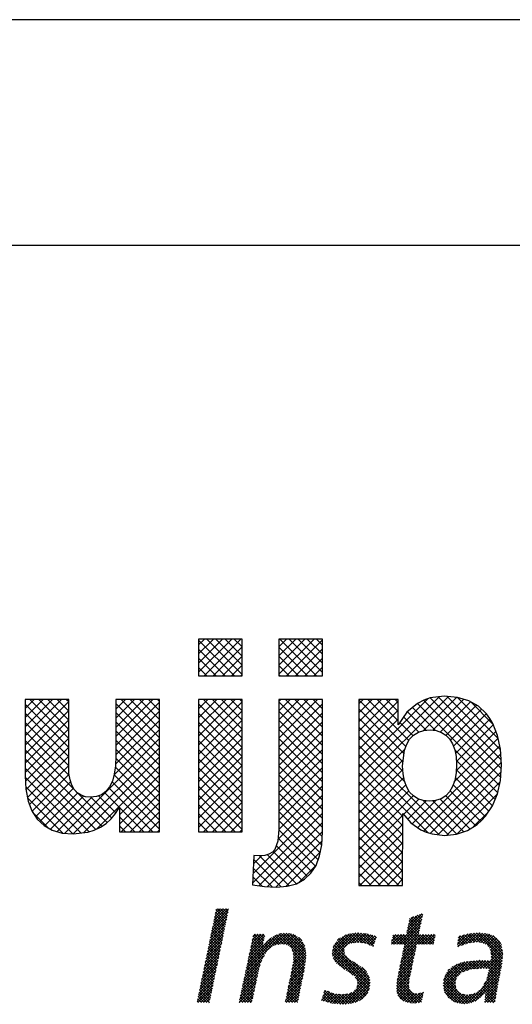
# Model space of a CAD drawing. Extents: x -33748 to 12452, y -14932 to 2888.
# Tile 15 of 194: x -32911 to -32475, y -9864 to -8992. Entities that reach past the tile are written whole.
import ezdxf

# ---------------------------------------------------------------- set-up
doc = ezdxf.new("R2010")
doc.units = 0
doc.header["$LTSCALE"] = 20
doc.layers.get('0').update_dxf_attribs({"color": 15, "linetype": 'CONTINUOUS'})
for name, color, linetype in [('00KAD025', 2, 'CONTINUOUS'), ('00KAD070', 5, 'CONTINUOUS'), ('7', 7, 'CONTINUOUS'), ('BL$2----', 7, 'CONTINUOUS'), ('SANITAIR', 7, 'CONTINUOUS')]:
    doc.layers.add(name, color=color, linetype=linetype)

# ---------------------------------------------------------------- blocks, each defined once
blk = doc.blocks.new('A4-VER')
at = {"layer": '00KAD025', "linetype": 'CONTINUOUS'}
blk.add_line((210, 297), (0, 297), dxfattribs=at)
at = {"layer": '00KAD070', "linetype": 'CONTINUOUS'}
blk.add_line((200, 287), (10, 287), dxfattribs=at)
blk = doc.blocks.new('*X3')
at = {"color": 0}
for p, q in [((-16.56, -47.09), (-14, -44.53)), ((-16.45, -46.53), (-13.95, -44.03)), ((-16.33, -45.96), (-14.4, -44.03)), ((-16.21, -45.4), (-14.85, -44.03)), ((-14.43, -46.63), (-16.12, -44.95)), ((-16.1, -44.83), (-15.3, -44.03)), ((-14.36, -46.26), (-16.04, -44.57)), ((-15.98, -44.27), (-15.75, -44.03)), ((-14.28, -45.89), (-15.97, -44.2)), ((-14.2, -45.51), (-15.68, -44.03)), ((-14.13, -45.14), (-15.23, -44.03)), ((-14.05, -44.77), (-14.79, -44.03)), ((-13.97, -44.4), (-14.34, -44.03)), ((15.23, -47.18), (17.55, -44.87)), ((17.7, -45.09), (17.49, -44.88)), ((-16.91, -48.79), (-14.35, -46.23)), ((-16.8, -48.23), (-14.23, -45.67)), ((-16.68, -47.66), (-14.12, -45.1)), ((-14.74, -48.12), (-16.43, -46.44)), ((-14.66, -47.75), (-16.35, -46.06)), ((-14.59, -47.38), (-16.27, -45.69)), ((-14.51, -47), (-16.2, -45.32)), ((13.51, -49.8), (17.54, -45.77)), ((13.96, -49.8), (17.41, -46.35)), ((15.11, -47.75), (17.67, -45.19)), ((15.35, -46.62), (16.88, -45.08)), ((17.04, -48.02), (15.4, -46.38)), ((15.46, -46.05), (16.21, -45.3)), ((17.12, -47.65), (15.47, -46.01)), ((17.2, -47.29), (15.55, -45.63)), ((17.29, -46.92), (15.8, -45.44)), ((17.37, -46.55), (16.14, -45.33)), ((17.45, -46.19), (16.48, -45.22)), ((17.53, -45.82), (16.82, -45.1)), ((17.61, -45.45), (17.16, -44.99)), ((-17.26, -50.49), (-14.7, -47.93)), ((-17.14, -49.92), (-14.58, -47.36)), ((-17.03, -49.36), (-14.47, -46.8)), ((-15.05, -49.61), (-16.73, -47.92)), ((-14.97, -49.24), (-16.66, -47.55)), ((-14.89, -48.87), (-16.58, -47.18)), ((-14.82, -48.49), (-16.5, -46.81)), ((-11.17, -54.27), (-4.9, -48.01)), ((-11.04, -53.7), (-5.41, -48.07)), ((-10.31, -50.27), (-8.19, -48.15)), ((-10.19, -49.7), (-8.64, -48.15)), ((-10.07, -49.13), (-9.09, -48.15)), ((-9.95, -48.56), (-9.54, -48.15)), ((-8.28, -49.64), (-9.77, -48.15)), ((-8.21, -49.27), (-9.32, -48.15)), ((-8.13, -48.89), (-8.87, -48.15)), ((-8.05, -48.52), (-8.42, -48.15)), ((-6.43, -49.98), (-4.45, -48)), ((-5.86, -49.86), (-4.07, -48.07)), ((-1.4, -52.49), (-5.75, -48.13)), ((-1.35, -52.08), (-5.37, -48.06)), ((-5.3, -49.75), (-3.69, -48.14)), ((-1.31, -51.68), (-4.97, -48.02)), ((-1.35, -51.18), (-4.55, -47.99)), ((-1.43, -50.65), (-4, -48.09)), ((2.95, -51.38), (6.28, -48.05)), ((3, -50.89), (5.76, -48.12)), ((3.02, -51.75), (6.8, -47.98)), ((3.1, -52.13), (7.26, -47.97)), ((6.87, -49.53), (5.5, -48.16)), ((7.31, -49.52), (5.89, -48.1)), ((6.02, -49.66), (7.67, -48.01)), ((7.83, -49.59), (6.29, -48.05)), ((6.57, -49.56), (8.08, -48.05)), ((8.36, -49.67), (6.69, -48)), ((7.06, -49.51), (8.48, -48.09)), ((9.11, -49.97), (7.09, -47.95)), ((9.67, -50.08), (7.59, -48)), ((9.78, -49.74), (8.09, -48.05)), ((9.89, -49.41), (8.59, -48.1)), ((14.41, -49.8), (17.29, -46.92)), ((14.56, -50.55), (17.03, -48.08)), ((14.67, -49.98), (17.16, -47.5)), ((17.03, -49.8), (15.09, -47.86)), ((17.47, -49.8), (15.16, -47.49)), ((17.92, -49.8), (15.24, -47.12)), ((18.37, -49.8), (15.32, -46.75)), ((23.36, -49.83), (25.05, -48.14)), ((23.42, -50.22), (25.59, -48.05)), ((24.11, -49.98), (26.09, -48)), ((24.8, -49.74), (26.58, -47.95)), ((26.56, -49.45), (25.2, -48.1)), ((25.38, -49.61), (27.04, -47.95)), ((27.08, -49.53), (25.6, -48.05)), ((25.9, -49.53), (27.43, -48.01)), ((27.68, -49.68), (26.01, -48.01)), ((30.67, -52.22), (26.42, -47.97)), ((26.43, -49.46), (27.82, -48.06)), ((30.7, -51.81), (26.82, -47.93)), ((26.84, -49.5), (28.21, -48.12)), ((30.74, -51.4), (27.34, -47.99)), ((30.66, -50.87), (27.87, -48.07)), ((30.57, -50.33), (28.4, -48.15)), ((-17.61, -52.18), (-15.05, -49.62)), ((-17.49, -51.62), (-14.93, -49.06)), ((-17.38, -51.05), (-14.82, -48.49)), ((-15.35, -51.1), (-17.04, -49.41)), ((-15.28, -50.73), (-16.96, -49.04)), ((-15.2, -50.36), (-16.89, -48.67)), ((-15.12, -49.98), (-16.81, -48.3)), ((-10.92, -53.13), (-6.05, -48.26)), ((-10.8, -52.56), (-7.06, -48.82)), ((-10.68, -51.99), (-8.27, -49.58)), ((-10.56, -51.42), (-8.16, -49.02)), ((-10.43, -50.85), (-8.04, -48.45)), ((-8.09, -51.63), (-10.16, -49.56)), ((-7.92, -51.35), (-10.08, -49.19)), ((-7.75, -51.07), (-10, -48.82)), ((-8.36, -50.01), (-9.92, -48.45)), ((-7.07, -50.4), (-7.89, -49.58)), ((-6.82, -50.21), (-7.68, -49.34)), ((-6.56, -50.01), (-7.45, -49.12)), ((-6.19, -49.93), (-7.2, -48.93)), ((-5.82, -49.86), (-6.95, -48.73)), ((-5.45, -49.78), (-6.69, -48.54)), ((-4.98, -49.8), (-6.38, -48.4)), ((-4.41, -49.92), (-6.07, -48.26)), ((-4.91, -49.81), (-3.31, -48.21)), ((-4.52, -49.87), (-3.01, -48.36)), ((-4.24, -50.04), (-2.74, -48.53)), ((-3.97, -50.22), (-2.46, -48.71)), ((-3.76, -50.46), (-2.19, -48.89)), ((-3.59, -50.73), (-2.02, -49.16)), ((-1.51, -50.13), (-3.45, -48.18)), ((-3.44, -51.04), (-1.85, -49.45)), ((-3.39, -51.43), (-1.69, -49.74)), ((-2.01, -49.18), (-2.49, -48.69)), ((3.12, -50.31), (5.16, -48.27)), ((4.93, -51.18), (3.42, -49.66)), ((4.91, -50.71), (3.62, -49.41)), ((3.81, -49.17), (4.16, -48.82)), ((5, -50.35), (3.82, -49.17)), ((5.22, -50.12), (4.02, -48.92)), ((5.44, -49.9), (4.3, -48.75)), ((5.76, -49.76), (4.59, -48.59)), ((6.08, -49.64), (4.88, -48.43)), ((6.47, -49.57), (5.17, -48.27)), ((7.48, -49.54), (8.85, -48.17)), ((7.88, -49.6), (9.21, -48.27)), ((8.27, -49.66), (9.56, -48.36)), ((8.61, -49.76), (9.91, -48.46)), ((8.93, -49.89), (10.14, -48.68)), ((10.01, -49.07), (9.2, -48.27)), ((9.25, -50.02), (9.91, -49.36)), ((10.12, -48.74), (9.82, -48.43)), ((12.61, -49.8), (14.21, -48.2)), ((12.98, -49.8), (12.61, -49.42)), ((12.62, -49.34), (13.76, -48.2)), ((13.43, -49.8), (12.68, -49.05)), ((12.74, -48.78), (13.31, -48.2)), ((13.88, -49.8), (12.76, -48.68)), ((14.33, -49.8), (12.84, -48.31)), ((12.86, -48.21), (12.86, -48.2)), ((13.06, -49.8), (14.66, -48.2)), ((16.38, -51.41), (13.18, -48.2)), ((16.46, -51.03), (13.63, -48.2)), ((16.54, -50.66), (14.08, -48.2)), ((14.21, -52.25), (18.25, -48.2)), ((14.33, -51.68), (17.8, -48.2)), ((14.44, -51.11), (17.35, -48.2)), ((16.62, -50.29), (14.53, -48.2)), ((16.69, -49.92), (14.98, -48.2)), ((17.1, -49.8), (18.7, -48.2)), ((18.82, -49.8), (17.22, -48.2)), ((17.55, -49.8), (19.15, -48.2)), ((19.27, -49.8), (17.67, -48.2)), ((18, -49.8), (19.6, -48.2)), ((19.49, -49.57), (18.12, -48.2)), ((18.45, -49.8), (19.7, -48.55)), ((19.56, -49.2), (18.57, -48.2)), ((18.9, -49.8), (19.58, -49.12)), ((19.64, -48.83), (19.02, -48.2)), ((19.34, -49.8), (19.46, -49.69)), ((19.72, -48.45), (19.47, -48.2)), ((23.98, -50.02), (23.41, -49.45)), ((23.43, -49.31), (24.44, -48.3)), ((24.31, -49.91), (23.46, -49.05)), ((23.49, -48.8), (23.84, -48.45)), ((24.65, -49.79), (23.51, -48.66)), ((24.98, -49.68), (23.77, -48.47)), ((25.36, -49.61), (24.13, -48.38)), ((25.75, -49.55), (24.49, -48.29)), ((26.15, -49.5), (24.85, -48.19)), ((27.23, -49.55), (28.59, -48.19)), ((27.6, -49.63), (28.91, -48.32)), ((27.88, -49.8), (29.22, -48.46)), ((28.16, -49.97), (29.48, -48.64)), ((28.37, -50.21), (29.75, -48.83)), ((28.54, -50.48), (29.96, -49.07)), ((28.72, -50.76), (30.17, -49.3)), ((28.77, -51.15), (30.33, -49.59)), ((30.4, -49.7), (29.1, -48.4)), ((-17.96, -53.88), (-15.4, -51.32)), ((-17.84, -53.31), (-15.28, -50.76)), ((-17.73, -52.75), (-15.17, -50.19)), ((-15.74, -52.96), (-17.42, -51.28)), ((-15.66, -52.59), (-17.35, -50.9)), ((-15.58, -52.22), (-17.27, -50.53)), ((-15.51, -51.84), (-17.19, -50.16)), ((-15.43, -51.47), (-17.12, -49.79)), ((-8.65, -52.87), (-10.48, -51.04)), ((-8.53, -52.53), (-10.4, -50.67)), ((-8.42, -52.2), (-10.32, -50.3)), ((-8.27, -51.9), (-10.24, -49.93)), ((-7.57, -50.8), (-8.32, -50.06)), ((-7.32, -50.6), (-8.1, -49.82)), ((-1.44, -52.89), (-3.57, -50.76)), ((-3.49, -53.33), (-1.35, -51.19)), ((-3.43, -52.82), (-1.41, -50.8)), ((-3.38, -52.32), (-1.47, -50.41)), ((-3.34, -51.83), (-1.53, -50.02)), ((8.99, -57.03), (2.97, -51.01)), ((9.06, -56.66), (3.05, -50.64)), ((9.1, -56.25), (3.13, -50.27)), ((9.09, -55.79), (3.22, -49.91)), ((3.27, -52.4), (4.9, -50.78)), ((3.45, -52.68), (4.94, -51.19)), ((9.56, -50.16), (9.68, -50.04)), ((12.53, -49.8), (12.53, -49.8)), ((13.98, -53.38), (16.5, -50.85)), ((14.09, -52.81), (16.62, -50.29)), ((16.07, -52.89), (14.42, -51.24)), ((16.15, -52.52), (14.49, -50.86)), ((16.23, -52.15), (14.57, -50.49)), ((16.3, -51.78), (14.65, -50.12)), ((23.31, -50.26), (23.3, -50.24)), ((23.65, -50.14), (23.35, -49.85)), ((27.97, -53.75), (30.69, -51.03)), ((30.63, -52.63), (28.66, -50.66)), ((28.79, -52.48), (30.62, -50.65)), ((30.59, -53.04), (28.79, -51.24)), ((28.83, -51.54), (30.49, -49.88)), ((28.84, -51.98), (30.56, -50.26)), ((-18.19, -55.01), (-15.63, -52.45)), ((-18.08, -54.45), (-15.52, -51.89)), ((-16.04, -54.45), (-17.73, -52.77)), ((-15.97, -54.08), (-17.65, -52.39)), ((-15.89, -53.71), (-17.58, -52.02)), ((-15.81, -53.33), (-17.5, -51.65)), ((-11.41, -55.41), (-8.54, -52.54)), ((-11.29, -54.84), (-8.13, -51.69)), ((-9.15, -54.61), (-10.87, -52.89)), ((-9.07, -54.24), (-10.79, -52.52)), ((-8.99, -53.87), (-10.71, -52.15)), ((-8.87, -53.54), (-10.63, -51.78)), ((-8.76, -53.2), (-10.55, -51.41)), ((-3.85, -55.04), (-1.41, -52.6)), ((-3.73, -54.47), (-1.35, -52.09)), ((-3.61, -53.9), (-1.3, -51.58)), ((-1.69, -54.44), (-3.42, -52.71)), ((-1.49, -53.29), (-3.4, -51.38)), ((-1.61, -54.07), (-3.37, -52.3)), ((-1.54, -53.69), (-3.33, -51.9)), ((6.35, -54.85), (2.97, -51.46)), ((4.98, -53.92), (3.08, -52.02)), ((3.65, -52.93), (5.06, -51.52)), ((3.9, -53.12), (5.25, -51.77)), ((4.15, -53.32), (5.47, -52.01)), ((4.41, -53.51), (5.71, -52.22)), ((4.67, -53.7), (5.98, -52.39)), ((4.93, -53.89), (6.26, -52.56)), ((5.2, -54.07), (6.53, -52.74)), ((5.47, -54.25), (6.81, -52.91)), ((9.02, -55.27), (6.42, -52.66)), ((13.63, -55.07), (16.14, -52.56)), ((13.74, -54.51), (16.26, -51.99)), ((13.86, -53.94), (16.38, -51.42)), ((15.76, -54.37), (14.11, -52.72)), ((15.84, -54), (14.19, -52.35)), ((15.91, -53.63), (14.26, -51.98)), ((15.99, -53.26), (14.34, -51.61)), ((21.04, -56.19), (24.55, -52.68)), ((21.05, -56.63), (25.06, -52.62)), ((21.09, -55.69), (23.96, -52.83)), ((21.12, -57.01), (25.56, -52.57)), ((24.91, -54.1), (23.72, -52.9)), ((25.24, -53.98), (24.06, -52.79)), ((24.25, -54.33), (26.06, -52.51)), ((25.6, -53.89), (24.41, -52.69)), ((26.01, -53.85), (24.81, -52.65)), ((24.94, -54.09), (26.57, -52.46)), ((26.43, -53.82), (25.22, -52.61)), ((25.59, -53.89), (27.05, -52.43)), ((26.85, -53.79), (25.62, -52.56)), ((27.26, -53.75), (26.03, -52.52)), ((26.08, -53.85), (27.47, -52.45)), ((27.71, -53.75), (26.43, -52.47)), ((26.56, -53.81), (27.9, -52.47)), ((28.16, -53.76), (26.84, -52.43)), ((27.05, -53.77), (28.33, -52.5)), ((30.15, -55.29), (27.3, -52.44)), ((27.53, -53.74), (28.75, -52.52)), ((30.22, -54.92), (27.77, -52.47)), ((28.14, -55.38), (30.6, -52.91)), ((30.3, -54.54), (28.25, -52.49)), ((28.28, -54.78), (30.65, -52.42)), ((28.41, -53.76), (30.74, -51.43)), ((28.43, -54.19), (30.69, -51.92)), ((30.37, -54.17), (28.72, -52.52)), ((30.44, -53.79), (28.82, -52.17)), ((30.52, -53.42), (28.86, -51.76)), ((-18.54, -56.71), (-15.98, -54.15)), ((-18.43, -56.14), (-15.87, -53.58)), ((-18.31, -55.58), (-15.75, -53.02)), ((-16.35, -55.94), (-18.04, -54.25)), ((-16.27, -55.57), (-17.96, -53.88)), ((-16.2, -55.2), (-17.88, -53.51)), ((-16.12, -54.82), (-17.81, -53.14)), ((-11.78, -57.13), (-9.12, -54.47)), ((-11.65, -56.56), (-9, -53.9)), ((-11.53, -55.98), (-8.77, -53.22)), ((-9.46, -56.1), (-11.19, -54.37)), ((-9.38, -55.73), (-11.11, -54)), ((-9.3, -55.36), (-11.03, -53.63)), ((-9.22, -54.98), (-10.95, -53.26)), ((-4.21, -56.74), (-1.63, -54.17)), ((-4.09, -56.17), (-1.52, -53.61)), ((-3.97, -55.6), (-1.46, -53.1)), ((-1.99, -55.93), (-3.68, -54.24)), ((-1.92, -55.56), (-3.6, -53.87)), ((-1.84, -55.18), (-3.53, -53.5)), ((-1.76, -54.81), (-3.46, -53.11)), ((5.75, -54.42), (7.08, -53.09)), ((6.03, -54.58), (7.36, -53.26)), ((6.28, -54.78), (7.61, -53.45)), ((6.52, -54.99), (7.87, -53.65)), ((6.73, -55.24), (8.12, -53.84)), ((6.91, -55.5), (8.33, -54.08)), ((7.02, -55.84), (8.53, -54.33)), ((8.52, -54.32), (7.78, -53.58)), ((13.41, -56.63), (15.78, -54.26)), ((13.46, -56.13), (15.9, -53.7)), ((13.51, -55.63), (16.02, -53.13)), ((15.48, -55.89), (13.8, -54.21)), ((15.53, -55.5), (13.88, -53.84)), ((15.6, -55.12), (13.96, -53.47)), ((15.68, -54.74), (14.03, -53.1)), ((21.27, -55.06), (23.28, -53.06)), ((23.05, -55.83), (21.61, -54.39)), ((23.15, -55.48), (21.79, -54.12)), ((21.83, -54.05), (21.94, -53.95)), ((23.28, -55.16), (22.01, -53.89)), ((23.51, -54.94), (22.24, -53.68)), ((23.74, -54.73), (22.48, -53.47)), ((23.97, -54.51), (22.78, -53.31)), ((24.25, -54.33), (23.08, -53.16)), ((24.58, -54.21), (23.38, -53.01)), ((24.95, -59.46), (30.4, -54.01)), ((25.5, -59.36), (30.29, -54.57)), ((27.7, -56.26), (30.51, -53.46)), ((30, -56.05), (28.37, -54.42)), ((30.08, -55.67), (28.46, -54.06)), ((-18.89, -58.4), (-16.33, -55.84)), ((-18.77, -57.84), (-16.22, -55.28)), ((-18.66, -57.27), (-16.1, -54.71)), ((-16.73, -57.8), (-18.42, -56.12)), ((-16.66, -57.43), (-18.34, -55.74)), ((-16.58, -57.06), (-18.27, -55.37)), ((-16.5, -56.68), (-18.19, -55)), ((-16.43, -56.31), (-18.11, -54.63)), ((-12.14, -58.84), (-9.47, -56.17)), ((-12.02, -58.27), (-9.35, -55.6)), ((-11.9, -57.7), (-9.23, -55.03)), ((-9.77, -57.58), (-11.5, -55.85)), ((-9.69, -57.21), (-11.42, -55.48)), ((-9.61, -56.84), (-11.35, -55.11)), ((-9.54, -56.47), (-11.27, -54.74)), ((-4.57, -58.45), (-1.98, -55.86)), ((-4.45, -57.88), (-1.86, -55.3)), ((-4.33, -57.31), (-1.75, -54.73)), ((-2.38, -57.79), (-4.07, -56.1)), ((-2.3, -57.42), (-3.99, -55.73)), ((-2.22, -57.05), (-3.92, -55.35)), ((-2.15, -56.67), (-3.84, -54.98)), ((-2.07, -56.3), (-3.76, -54.61)), ((4.6, -59.61), (9, -55.21)), ((5.08, -59.57), (9.06, -55.59)), ((5.57, -59.54), (9.11, -55.99)), ((8.89, -57.38), (6.69, -55.18)), ((6.94, -56.82), (8.86, -54.9)), ((8.76, -57.7), (7.05, -56)), ((7.07, -56.24), (8.72, -54.59)), ((13.43, -57.07), (15.66, -54.83)), ((16.73, -59.38), (13.46, -56.12)), ((13.49, -57.46), (15.55, -55.4)), ((17.12, -59.33), (13.51, -55.71)), ((13.55, -57.85), (15.48, -55.92)), ((17.49, -59.25), (13.57, -55.33)), ((15.44, -56.75), (13.65, -54.96)), ((15.43, -56.29), (13.73, -54.59)), ((24.5, -59.52), (21.05, -56.08)), ((24.9, -59.47), (21.1, -55.67)), ((25.29, -59.42), (21.18, -55.31)), ((21.19, -57.39), (23.18, -55.39)), ((21.29, -57.73), (23.03, -55.99)), ((23.08, -56.76), (21.3, -54.98)), ((23, -56.23), (21.43, -54.66)), ((26.22, -59.09), (30.18, -55.13)), ((29.66, -57.95), (27.8, -56.09)), ((27.92, -57.84), (30.07, -55.69)), ((29.73, -57.57), (27.97, -55.81)), ((29.8, -57.19), (28.11, -55.5)), ((29.86, -56.8), (28.2, -55.14)), ((29.93, -56.42), (28.29, -54.78)), ((-19.01, -58.97), (-16.45, -56.41)), ((-18.92, -59.33), (-16.56, -56.98)), ((-17.04, -59.29), (-18.73, -57.61)), ((-16.96, -58.92), (-18.65, -57.23)), ((-16.89, -58.55), (-18.57, -56.86)), ((-16.81, -58.17), (-18.5, -56.49)), ((-18.47, -59.33), (-16.68, -57.54)), ((-12.19, -59.33), (-9.59, -56.74)), ((-10.26, -59.33), (-11.9, -57.7)), ((-10.08, -59.07), (-11.82, -57.33)), ((-10, -58.69), (-11.74, -56.96)), ((-11.74, -59.33), (-9.71, -57.31)), ((-9.93, -58.32), (-11.66, -56.59)), ((-9.85, -57.95), (-11.58, -56.22)), ((-4.68, -59.01), (-2.1, -56.43)), ((-4.55, -59.33), (-2.21, -56.99)), ((-2.68, -59.28), (-4.38, -57.58)), ((-2.61, -58.91), (-4.31, -57.21)), ((-2.53, -58.54), (-4.23, -56.84)), ((-2.45, -58.16), (-4.15, -56.47)), ((-4.1, -59.33), (-2.33, -57.56)), ((1.2, -58.97), (2.57, -57.6)), ((1.4, -58.32), (2.25, -57.47)), ((1.54, -59.07), (2.88, -57.74)), ((3.36, -59.49), (1.58, -57.71)), ((1.6, -57.67), (1.93, -57.34)), ((3.86, -59.54), (1.69, -57.37)), ((4.36, -59.59), (2.23, -57.46)), ((4.81, -59.59), (3.01, -57.79)), ((4.19, -59.57), (6.07, -57.69)), ((7.39, -59.02), (6.06, -57.69)), ((6.11, -59.44), (9.08, -56.48)), ((7.67, -58.86), (6.37, -57.56)), ((7.95, -58.69), (6.59, -57.33)), ((6.71, -59.3), (9, -57.01)), ((8.18, -58.47), (6.79, -57.08)), ((8.4, -58.24), (6.95, -56.79)), ((8.59, -57.98), (7.03, -56.42)), ((7.49, -58.96), (8.76, -57.69)), ((15.86, -59.41), (13.41, -56.96)), ((16.33, -59.44), (13.42, -56.53)), ((15.33, -59.34), (13.49, -57.5)), ((13.68, -58.16), (15.41, -56.43)), ((13.86, -58.43), (15.46, -56.83)), ((14.04, -58.7), (15.57, -57.17)), ((14.29, -58.9), (15.74, -57.45)), ((14.58, -59.06), (15.99, -57.64)), ((14.86, -59.22), (16.3, -57.78)), ((15.61, -59.38), (17.21, -57.77)), ((16, -59.44), (17.8, -57.64)), ((17.73, -58.14), (17.33, -57.75)), ((17.81, -57.77), (17.7, -57.66)), ((24, -59.47), (21.03, -56.5)), ((23.46, -59.38), (21.13, -57.05)), ((22.84, -59.21), (21.23, -57.6)), ((21.48, -58), (23.03, -56.45)), ((21.66, -58.26), (23.09, -56.83)), ((21.85, -58.53), (23.23, -57.14)), ((22.08, -58.74), (23.42, -57.4)), ((22.36, -58.91), (23.65, -57.63)), ((27.08, -58.52), (26.31, -57.74)), ((27.32, -58.3), (26.59, -57.57)), ((27.53, -58.06), (26.85, -57.38)), ((27.75, -57.83), (27.08, -57.17)), ((29.46, -59.1), (27.31, -56.94)), ((29.53, -58.72), (27.47, -56.66)), ((29.6, -58.33), (27.64, -56.37)), ((27.78, -58.88), (29.87, -56.79)), ((27.78, -59.33), (29.77, -57.34)), ((27.85, -58.36), (29.96, -56.25)), ((-18.8, -59.33), (-19.03, -59.1)), ((-18.35, -59.33), (-18.96, -58.72)), ((-17.9, -59.33), (-18.88, -58.35)), ((-17.45, -59.33), (-18.8, -57.98)), ((-18.02, -59.33), (-16.8, -58.11)), ((-17.57, -59.33), (-16.91, -58.67)), ((-17.12, -59.33), (-17.03, -59.24)), ((-12.06, -59.33), (-12.21, -59.18)), ((-11.61, -59.33), (-12.14, -58.81)), ((-11.16, -59.33), (-12.06, -58.44)), ((-10.71, -59.33), (-11.98, -58.07)), ((-11.29, -59.33), (-9.83, -57.88)), ((-10.84, -59.33), (-9.95, -58.44)), ((-10.39, -59.33), (-10.07, -59.01)), ((-4.43, -59.33), (-4.69, -59.06)), ((-3.98, -59.33), (-4.62, -58.69)), ((-3.53, -59.33), (-4.54, -58.32)), ((-3.08, -59.33), (-4.46, -57.95)), ((-3.65, -59.33), (-2.44, -58.12)), ((-3.21, -59.33), (-2.56, -58.69)), ((-2.76, -59.33), (-2.68, -59.25)), ((1.62, -59.1), (1.27, -58.74)), ((2.25, -59.27), (1.37, -58.4)), ((2.86, -59.44), (1.48, -58.05)), ((1.89, -59.17), (3.23, -57.83)), ((2.24, -59.27), (3.63, -57.89)), ((2.59, -59.37), (4.02, -57.94)), ((2.97, -59.45), (4.42, -58)), ((3.37, -59.49), (4.89, -57.97)), ((5.23, -59.56), (3.55, -57.88)), ((3.78, -59.53), (5.4, -57.91)), ((5.65, -59.53), (4.07, -57.95)), ((6.03, -59.46), (4.57, -58.01)), ((6.4, -59.39), (4.98, -57.96)), ((6.75, -59.28), (5.38, -57.91)), ((7.07, -59.16), (5.75, -57.83)), ((14.65, -59.11), (13.64, -58.09)), ((15.22, -59.32), (16.68, -57.86)), ((16.47, -59.42), (17.72, -58.16)), ((17.57, -58.88), (16.52, -57.83)), ((17.65, -58.51), (16.95, -57.82)), ((16.98, -59.35), (17.6, -58.73)), ((22.64, -59.08), (23.92, -57.8)), ((22.91, -59.26), (24.22, -57.95)), ((23.27, -59.35), (24.61, -58.01)), ((23.65, -59.42), (25.02, -58.05)), ((24.04, -59.48), (25.52, -57.99)), ((25.64, -59.31), (24.28, -57.96)), ((24.44, -59.53), (26.15, -57.81)), ((25.96, -59.19), (24.82, -58.05)), ((26.29, -59.07), (25.25, -58.02)), ((26.56, -58.89), (25.65, -57.97)), ((26.82, -58.7), (25.99, -57.87)), ((27.9, -59.33), (27.74, -59.17)), ((28.35, -59.33), (27.8, -58.78)), ((28.8, -59.33), (27.85, -58.38)), ((29.25, -59.33), (27.9, -57.98)), ((28.23, -59.33), (29.68, -57.88)), ((28.67, -59.33), (29.58, -58.42)), ((29.12, -59.33), (29.49, -58.97))]:
    blk.add_line(p, q, dxfattribs=at)
blk = doc.blocks.new('A$C32F70CB8')
at = {"color": 170}
for p, q in [((603.45, 318.37), (608.55, 323.46)), ((603.45, 310.28), (616.63, 323.46)), ((603.45, 302.2), (624.71, 323.46)), ((603.45, 294.12), (632.8, 323.46)), ((635.09, 290.99), (603.45, 322.63)), ((608.41, 290.99), (640.88, 323.46)), ((641.96, 292.21), (610.7, 323.46)), ((641.96, 300.29), (618.79, 323.46)), ((641.96, 308.37), (626.87, 323.46)), ((641.96, 316.45), (634.95, 323.46)), ((674.44, 316.61), (681.29, 323.46)), ((674.44, 308.53), (689.37, 323.46)), ((674.44, 300.45), (697.45, 323.46)), ((674.44, 292.36), (705.54, 323.46)), ((707.83, 290.99), (675.36, 323.46)), ((681.15, 290.99), (712.95, 322.79)), ((712.95, 293.96), (683.44, 323.46)), ((712.95, 302.04), (691.53, 323.46)), ((712.95, 310.12), (699.61, 323.46)), ((712.95, 318.2), (707.69, 323.46)), ((627.01, 290.99), (603.45, 314.54)), ((616.49, 290.99), (641.96, 316.46)), ((699.75, 290.99), (674.44, 316.3)), ((689.23, 290.99), (712.95, 314.71)), ((618.93, 290.99), (603.45, 306.46)), ((624.57, 290.99), (641.96, 308.37)), ((691.67, 290.99), (674.44, 308.22)), ((697.31, 290.99), (712.95, 306.63)), ((610.85, 290.99), (603.45, 298.38)), ((632.65, 290.99), (641.96, 300.29)), ((683.59, 290.99), (674.44, 300.13)), ((705.39, 290.99), (712.95, 298.54)), ((640.73, 290.99), (641.96, 292.21)), ((675.5, 290.99), (674.44, 292.05)), ((745.29, 193.49), (824.47, 272.66)), ((745.29, 201.57), (816.14, 272.42)), ((745.29, 209.65), (806.35, 270.71)), ((802.29, 242.41), (831.81, 271.92)), ((871.18, 208.46), (808.29, 271.36)), ((871.07, 216.66), (815.41, 272.32)), ((870.42, 225.39), (823, 272.81)), ((868.18, 235.71), (831.98, 271.91)), ((450.09, 237.74), (482.24, 269.9)), ((450.09, 245.82), (474.16, 269.9)), ((450.09, 253.9), (466.08, 269.9)), ((450.09, 261.99), (458, 269.9)), ((450.09, 229.66), (488.59, 268.16)), ((488.59, 227.35), (450.09, 265.85)), ((488.59, 235.43), (454.13, 269.9)), ((488.59, 243.52), (462.21, 269.9)), ((488.59, 251.6), (470.29, 269.9)), ((488.59, 259.68), (478.38, 269.9)), ((488.59, 267.76), (486.46, 269.9)), ((530.37, 269.53), (530.74, 269.9)), ((530.37, 261.45), (538.82, 269.9)), ((530.37, 253.36), (546.9, 269.9)), ((530.37, 245.28), (554.98, 269.9)), ((530.37, 237.2), (563.07, 269.9)), ((530.37, 229.12), (568.88, 267.63)), ((568.88, 227.89), (530.37, 266.39)), ((568.88, 235.97), (534.95, 269.9)), ((568.88, 244.05), (543.03, 269.9)), ((568.88, 252.13), (551.12, 269.9)), ((568.88, 260.21), (559.2, 269.9)), ((568.88, 268.3), (567.28, 269.9)), ((603.45, 269.87), (603.48, 269.9)), ((603.45, 261.79), (611.56, 269.9)), ((603.45, 253.71), (619.64, 269.9)), ((603.45, 245.63), (627.72, 269.9)), ((603.45, 237.54), (635.81, 269.9)), ((603.45, 229.46), (641.96, 267.96)), ((641.96, 227.55), (603.45, 266.05)), ((641.96, 235.63), (607.69, 269.9)), ((641.96, 243.71), (615.77, 269.9)), ((641.96, 251.79), (623.86, 269.9)), ((641.96, 259.88), (631.94, 269.9)), ((641.96, 267.96), (640.02, 269.9)), ((674.44, 268.12), (676.22, 269.9)), ((674.44, 260.04), (684.3, 269.9)), ((674.44, 251.95), (692.38, 269.9)), ((674.44, 243.87), (700.46, 269.9)), ((674.44, 235.79), (708.55, 269.9)), ((712.95, 229.3), (674.44, 267.81)), ((674.44, 227.71), (712.95, 266.21)), ((712.95, 237.38), (680.43, 269.9)), ((712.95, 245.46), (688.51, 269.9)), ((712.95, 253.54), (696.6, 269.9)), ((712.95, 261.63), (704.68, 269.9)), ((712.95, 269.71), (712.76, 269.9)), ((745.29, 266.23), (748.96, 269.9)), ((745.29, 258.15), (757.04, 269.9)), ((745.29, 250.06), (765.12, 269.9)), ((745.29, 241.98), (773.2, 269.9)), ((786.71, 228.28), (745.29, 269.69)), ((745.29, 233.9), (780, 268.61)), ((785.11, 221.8), (745.29, 261.61)), ((789.41, 233.66), (753.17, 269.9)), ((780, 251.15), (761.25, 269.9)), ((780, 259.23), (769.34, 269.9)), ((780, 267.31), (777.42, 269.9)), ((812.93, 242.47), (792.65, 262.74)), ((869.53, 193.94), (797.06, 266.42)), ((870.67, 200.89), (802.3, 269.26)), ((810.7, 242.74), (838.1, 270.13)), ((817.21, 241.16), (843.97, 267.92)), ((822.38, 238.25), (849.12, 264.99)), ((863.72, 248.25), (844.15, 267.82)), ((450.09, 221.57), (488.59, 260.08)), ((488.59, 219.27), (450.09, 257.77)), ((530.37, 221.04), (568.88, 259.54)), ((568.88, 219.8), (530.37, 258.31)), ((603.45, 221.38), (641.96, 259.88)), ((641.96, 219.47), (603.45, 257.97)), ((712.95, 221.22), (674.44, 259.72)), ((674.44, 219.62), (712.95, 258.13)), ((745.29, 225.82), (780, 260.53)), ((784.22, 214.6), (745.29, 253.53)), ((798.16, 241.07), (784.81, 254.43)), ((804.6, 242.71), (788.25, 259.07)), ((826.13, 233.92), (853.59, 261.37)), ((828.83, 228.54), (857.71, 257.41)), ((450.09, 213.49), (488.59, 252)), ((488.59, 211.19), (450.09, 249.69)), ((530.04, 212.63), (568.88, 251.46)), ((568.88, 211.72), (530.37, 250.23)), ((603.45, 213.3), (641.96, 251.8)), ((641.96, 211.38), (603.45, 249.89)), ((712.95, 213.13), (674.44, 251.64)), ((674.44, 211.54), (712.95, 250.05)), ((745.29, 217.73), (780, 252.44)), ((784.13, 206.61), (745.29, 245.45)), ((793.22, 237.93), (781.49, 249.65)), ((830.61, 222.23), (861.15, 252.77)), ((831.46, 215), (864, 247.54)), ((450.09, 205.41), (488.59, 243.91)), ((489.16, 202.54), (450.09, 241.61)), ((450.35, 197.59), (488.59, 235.83)), ((528.76, 203.26), (568.88, 243.38)), ((568.88, 203.64), (530.37, 242.15)), ((603.45, 205.21), (641.96, 243.72)), ((641.96, 203.3), (603.45, 241.8)), ((603.45, 197.13), (641.96, 235.63)), ((712.95, 205.05), (674.44, 243.56)), ((674.44, 203.46), (712.95, 241.97)), ((712.95, 196.97), (674.44, 235.48)), ((786.01, 196.65), (745.29, 237.37)), ((829.28, 196.65), (868.21, 235.58)), ((831.3, 206.76), (866.26, 241.71)), ((495.38, 188.24), (450.09, 233.53)), ((450.84, 190), (488.59, 227.75)), ((485.15, 151.57), (568.88, 235.3)), ((492.64, 150.98), (568.88, 227.21)), ((568.88, 195.56), (530.37, 234.06)), ((641.96, 195.22), (603.45, 233.72)), ((603.45, 189.05), (641.96, 227.55)), ((674.44, 195.38), (712.95, 233.89)), ((712.95, 188.89), (674.44, 227.39)), ((824.56, 150.02), (745.29, 229.28)), ((797.17, 156.46), (869.7, 228.99)), ((517.77, 157.76), (450.09, 225.44)), ((452.12, 183.19), (488.59, 219.67)), ((501.74, 152), (568.88, 219.13)), ((568.88, 179.39), (530.29, 217.98)), ((568.88, 187.47), (530.37, 225.98)), ((641.96, 187.14), (603.45, 225.64)), ((603.45, 180.97), (641.96, 219.47)), ((674.44, 187.29), (712.95, 225.8)), ((712.95, 180.8), (674.44, 219.31)), ((745.29, 185.41), (785.87, 225.98)), ((816.27, 150.22), (745.29, 221.2)), ((802.28, 153.49), (870.68, 221.89)), ((868.09, 187.31), (829.9, 225.5)), ((512.47, 154.98), (450.09, 217.36)), ((506.58, 152.79), (450.09, 209.28)), ((453.92, 176.92), (488.59, 211.58)), ((513.13, 155.3), (568.88, 211.05)), ((568.88, 171.31), (529.85, 210.34)), ((641.96, 179.05), (603.45, 217.56)), ((603.45, 172.89), (641.96, 211.39)), ((641.96, 170.97), (603.45, 209.47)), ((674.44, 179.21), (712.95, 217.72)), ((712.95, 172.72), (674.44, 211.23)), ((674.44, 171.13), (712.95, 209.64)), ((745.29, 177.32), (784.45, 216.48)), ((806.48, 151.93), (745.29, 213.12)), ((808.29, 151.42), (871.24, 214.37)), ((865.8, 181.52), (831.41, 215.91)), ((499.53, 151.75), (450.16, 201.12)), ((456.21, 171.12), (488.94, 203.86)), ((568.88, 163.23), (528.78, 203.33)), ((533.64, 167.73), (568.88, 202.97)), ((603.45, 164.8), (641.96, 203.31)), ((641.96, 162.89), (603.45, 201.39)), ((712.95, 164.64), (674.44, 203.15)), ((674.44, 163.05), (712.95, 201.56)), ((745.29, 169.24), (784.03, 207.98)), ((783.92, 166.4), (745.29, 205.04)), ((745.29, 161.16), (784.98, 200.85)), ((815.29, 150.34), (871.02, 206.06)), ((860.1, 171.05), (830.38, 200.77)), ((863.36, 175.88), (831.36, 207.87)), ((492.19, 151.01), (450.63, 192.57)), ((459.37, 166.2), (490.33, 197.16)), ((563.13, 152.81), (524.04, 191.9)), ((568.88, 155.15), (526.91, 197.12)), ((533.64, 159.65), (568.88, 194.89)), ((603.45, 156.72), (641.96, 195.22)), ((641.96, 154.81), (603.45, 193.31)), ((674.43, 154.96), (712.95, 193.47)), ((712.95, 156.56), (674.44, 195.07)), ((783.91, 158.34), (745.29, 196.95)), ((745.29, 153.08), (786.75, 194.54)), ((822.89, 149.85), (870.24, 197.21)), ((856.78, 166.29), (828.53, 194.54)), ((463.08, 161.83), (492.77, 191.52)), ((467.36, 158.02), (496.51, 187.17)), ((472.53, 155.11), (501.83, 184.41)), ((478.48, 152.98), (509.07, 183.57)), ((522.51, 161.1), (496.3, 187.31)), ((526.65, 165.05), (508.21, 183.48)), ((530.3, 169.48), (515.08, 184.7)), ((533.46, 174.4), (520.23, 187.63)), ((534.89, 152.81), (568.88, 186.8)), ((635.74, 152.94), (603.45, 185.23)), ((607.76, 152.94), (641.96, 187.14)), ((673.67, 146.11), (712.95, 185.39)), ((712.76, 148.67), (674.44, 186.98)), ((745.29, 144.99), (789.44, 189.14)), ((783.89, 150.27), (745.29, 188.87)), ((745.29, 136.91), (793.19, 184.81)), ((848.37, 158.53), (822.08, 184.82)), ((852.86, 162.12), (825.81, 189.17)), ((831.95, 150.83), (868, 186.88)), ((483.41, 151.71), (452.16, 182.96)), ((542.97, 152.81), (568.88, 178.72)), ((627.66, 152.94), (603.45, 177.15)), ((615.84, 152.94), (641.96, 179.06)), ((651.67, 116.04), (712.95, 177.31)), ((712.34, 141), (674.44, 178.9)), ((783.87, 142.21), (745.29, 180.79)), ((784.67, 168.21), (798.23, 181.77)), ((788.44, 163.9), (804.79, 180.25)), ((792.45, 159.82), (813.3, 180.67)), ((831.86, 150.8), (802.06, 180.6)), ((837.87, 152.86), (810.46, 180.27)), ((843.41, 155.41), (816.96, 181.86)), ((471.15, 155.88), (456.75, 170.29)), ((555.05, 152.81), (533.64, 174.22)), ((546.97, 152.81), (533.64, 166.13)), ((551.05, 152.81), (568.88, 170.64)), ((619.58, 152.94), (603.45, 169.06)), ((623.92, 152.94), (641.96, 170.98)), ((651.33, 107.61), (712.95, 169.23)), ((711.01, 134.25), (674.44, 170.82)), ((783.86, 134.14), (745.29, 172.71)), ((745.29, 128.83), (783.92, 167.46)), ((846.65, 157.45), (859.8, 170.6)), ((538.88, 152.81), (533.64, 158.05)), ((559.13, 152.81), (568.88, 162.56)), ((611.5, 152.94), (603.45, 160.98)), ((632, 152.94), (641.96, 162.89)), ((656.83, 105.03), (712.95, 161.14)), ((709.16, 128.01), (674.44, 162.74)), ((783.84, 126.08), (745.29, 164.63)), ((745.29, 120.75), (783.91, 159.37)), ((567.22, 152.81), (568.88, 154.47)), ((640.08, 152.94), (641.96, 154.81)), ((664.11, 104.23), (712.95, 153.06)), ((706.81, 122.29), (674.41, 154.68)), ((783.82, 118.01), (745.29, 156.54)), ((745.29, 112.67), (783.89, 151.27)), ((783.81, 109.94), (745.29, 148.46)), ((671.81, 103.84), (712.57, 144.6)), ((699.72, 113.21), (672.14, 140.79)), ((703.65, 117.36), (673.77, 147.25)), ((780.39, 105.28), (745.29, 140.38)), ((746.11, 105.4), (783.88, 143.17)), ((652.01, 124.46), (659.15, 131.59)), ((683.58, 105.1), (657.2, 131.48)), ((689.95, 106.82), (664.27, 132.49)), ((695.16, 109.69), (669.33, 135.51)), ((680.56, 104.51), (711.18, 135.13)), ((772.28, 105.31), (745.29, 132.3)), ((754.16, 105.37), (783.86, 135.07)), ((676.42, 104.18), (652.17, 128.43)), ((692.15, 108.02), (707.37, 123.24)), ((764.17, 105.34), (745.29, 124.21)), ((762.21, 105.34), (783.84, 126.97)), ((668.51, 104.01), (651.86, 120.66)), ((756.06, 105.36), (745.29, 116.13)), ((770.27, 105.31), (783.83, 118.87)), ((659.82, 104.61), (651.55, 112.89)), ((747.95, 105.39), (745.29, 108.05)), ((778.32, 105.29), (783.81, 110.77))]:
    blk.add_line(p, q, dxfattribs=at)
at = {"layer": '7', "color": 170, "linetype": 'CONTINUOUS'}
for p, q in [((603.45, 323.46), (603.45, 290.99)), ((641.96, 323.46), (603.45, 323.46)), ((641.96, 290.99), (641.96, 323.46)), ((674.44, 323.46), (674.44, 290.99)), ((712.95, 323.46), (674.44, 323.46)), ((712.95, 290.99), (712.95, 323.46)), ((603.45, 290.99), (641.96, 290.99)), ((674.44, 290.99), (712.95, 290.99)), ((808.16, 271.34), (802.52, 269.38)), ((820.73, 273.04), (808.16, 271.34)), ((832.39, 271.86), (820.73, 273.04)), ((842.34, 268.85), (832.39, 271.86)), ((488.59, 269.9), (450.09, 269.9)), ((450.09, 269.9), (450.09, 202.45)), ((488.59, 210.83), (488.59, 269.9)), ((568.88, 269.9), (530.37, 269.9)), ((530.37, 269.9), (530.37, 219.73)), ((568.88, 152.81), (568.88, 269.9)), ((641.96, 269.9), (603.45, 269.9)), ((603.45, 269.9), (603.45, 152.94)), ((641.96, 152.94), (641.96, 269.9)), ((712.95, 269.9), (674.44, 269.9)), ((674.44, 269.9), (674.44, 155.04)), ((712.95, 152.81), (712.95, 269.9)), ((745.29, 269.9), (745.29, 105.4)), ((780, 269.9), (745.29, 269.9)), ((780, 247.5), (780, 269.9)), ((797.15, 266.49), (787.73, 258.63)), ((802.52, 269.38), (797.15, 266.49)), ((850.85, 264), (842.34, 268.85)), ((857.93, 257.2), (850.85, 264)), ((787.73, 258.63), (780, 247.5)), ((860.94, 253.13), (857.93, 257.2)), ((863.56, 248.68), (860.94, 253.13)), ((867.62, 238.2), (863.56, 248.68)), ((790.08, 234.8), (793.62, 238.34)), ((793.62, 238.34), (797.81, 240.95)), ((797.81, 240.95), (802.66, 242.53)), ((802.66, 242.53), (808.16, 243.05)), ((808.16, 243.05), (813.53, 242.39)), ((813.53, 242.39), (818.24, 240.82)), ((818.24, 240.82), (822.17, 238.46)), ((822.17, 238.46), (825.45, 235.06)), ((870.37, 226.02), (867.62, 238.2)), ((785.5, 224.98), (787.46, 230.35)), ((787.46, 230.35), (790.08, 234.8)), ((825.45, 235.06), (828.06, 230.74)), ((828.06, 230.74), (829.9, 225.5)), ((530.37, 219.73), (529.98, 211.22)), ((783.8, 211.22), (785.5, 224.98)), ((829.9, 225.5), (831.21, 219.48)), ((831.21, 219.48), (831.6, 212.4)), ((871.42, 212.01), (870.37, 226.02)), ((488.85, 204.41), (488.59, 210.83)), ((529.98, 211.22), (528.93, 203.89)), ((784.32, 204.02), (783.8, 211.22)), ((831.6, 212.4), (831.21, 204.94)), ((870.5, 198.39), (871.42, 212.01)), ((450.09, 202.45), (450.74, 190.53)), ((489.77, 198.78), (488.85, 204.41)), ((528.93, 203.89), (527.23, 197.74)), ((785.63, 197.74), (784.32, 204.02)), ((831.21, 204.94), (829.9, 198.39)), ((491.34, 194.2), (489.77, 198.78)), ((493.44, 190.27), (491.34, 194.2)), ((524.61, 192.63), (521.46, 188.57)), ((527.23, 197.74), (524.61, 192.63)), ((787.46, 192.49), (785.63, 197.74)), ((790.08, 188.04), (787.46, 192.49)), ((827.93, 192.89), (825.31, 188.3)), ((829.9, 198.39), (827.93, 192.89)), ((867.88, 186.34), (870.5, 198.39)), ((450.74, 190.53), (452.71, 180.05)), ((496.19, 187.39), (493.44, 190.27)), ((499.59, 185.16), (496.19, 187.39)), ((503.52, 183.85), (499.59, 185.16)), ((507.98, 183.46), (503.52, 183.85)), ((513.21, 183.98), (507.98, 183.46)), ((517.67, 185.68), (513.21, 183.98)), ((521.46, 188.57), (517.67, 185.68)), ((793.35, 184.64), (790.08, 188.04)), ((797.42, 182.01), (793.35, 184.64)), ((822.04, 184.77), (817.85, 182.15)), ((825.31, 188.3), (822.04, 184.77)), ((863.29, 175.73), (867.88, 186.34)), ((452.71, 180.05), (456.11, 171.28)), ((530.11, 169.18), (533.64, 174.68)), ((533.64, 174.68), (533.64, 152.81)), ((802.13, 180.58), (797.42, 182.01)), ((807.5, 179.92), (802.13, 180.58)), ((813, 180.58), (807.5, 179.92)), ((817.85, 182.15), (813, 180.58)), ((857.14, 166.69), (863.29, 175.73)), ((456.11, 171.28), (460.82, 163.94)), ((526.05, 164.34), (530.11, 169.18)), ((783.8, 105.27), (783.93, 169.05)), ((783.93, 169.05), (791.26, 160.67)), ((853.6, 162.76), (857.14, 166.69)), ((460.82, 163.94), (466.85, 158.31)), ((466.85, 158.31), (474.06, 154.25)), ((511.25, 154.38), (516.62, 157)), ((516.62, 157), (521.6, 160.27)), ((521.6, 160.27), (526.05, 164.34)), ((791.26, 160.67), (799.91, 154.51)), ((841.16, 153.99), (849.68, 159.36)), ((849.68, 159.36), (853.6, 162.76)), ((474.06, 154.25), (482.7, 151.76)), ((482.7, 151.76), (492.65, 150.98)), ((492.65, 150.98), (505.49, 152.42)), ((505.49, 152.42), (511.25, 154.38)), ((533.64, 152.81), (568.88, 152.81)), ((603.45, 152.94), (641.96, 152.94)), ((674.44, 155.04), (673.52, 144.43)), ((712.42, 141.41), (712.95, 152.81)), ((799.91, 154.51), (804.75, 152.42)), ((804.75, 152.42), (809.86, 150.98)), ((809.86, 150.98), (820.99, 149.67)), ((820.99, 149.67), (831.6, 150.71)), ((831.6, 150.71), (841.16, 153.99)), ((673.52, 144.43), (670.77, 137.22)), ((710.46, 131.46), (712.42, 141.41)), ((652.31, 131.72), (651.26, 105.79)), ((657.68, 131.46), (652.31, 131.72)), ((662.13, 131.85), (657.68, 131.46)), ((665.67, 132.9), (662.13, 131.85)), ((668.68, 134.73), (665.67, 132.9)), ((670.77, 137.22), (668.68, 134.73)), ((707.31, 123.08), (710.46, 131.46)), ((702.86, 116.14), (707.31, 123.08)), ((697.1, 110.77), (702.86, 116.14)), ((651.26, 105.79), (661.73, 104.35)), ((672.08, 103.83), (681.77, 104.61)), ((681.77, 104.61), (690.03, 106.84)), ((690.03, 106.84), (697.1, 110.77)), ((745.29, 105.4), (783.8, 105.27)), ((661.73, 104.35), (672.08, 103.83))]:
    blk.add_line(p, q, dxfattribs=at)
at = {"color": 170, "xscale": 5.42988489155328, "yscale": 5.42988489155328, "zscale": 5.42988489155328}
blk.add_blockref('*X3', (705.6, 323.78), dxfattribs=at)

msp = doc.modelspace()

# ---------------------------------------------------------------- block references
at = {"layer": 'BL$2----', "xscale": 20, "yscale": 20, "zscale": 20}
msp.add_blockref('A4-VER', (-33748.0224, -14931.81975), dxfattribs=at)
at = {"layer": 'SANITAIR', "color": 1}
msp.add_blockref('A$C32F70CB8', (-33356.19758, -9863.61294), dxfattribs=at)

doc.saveas('drawing.dxf')
